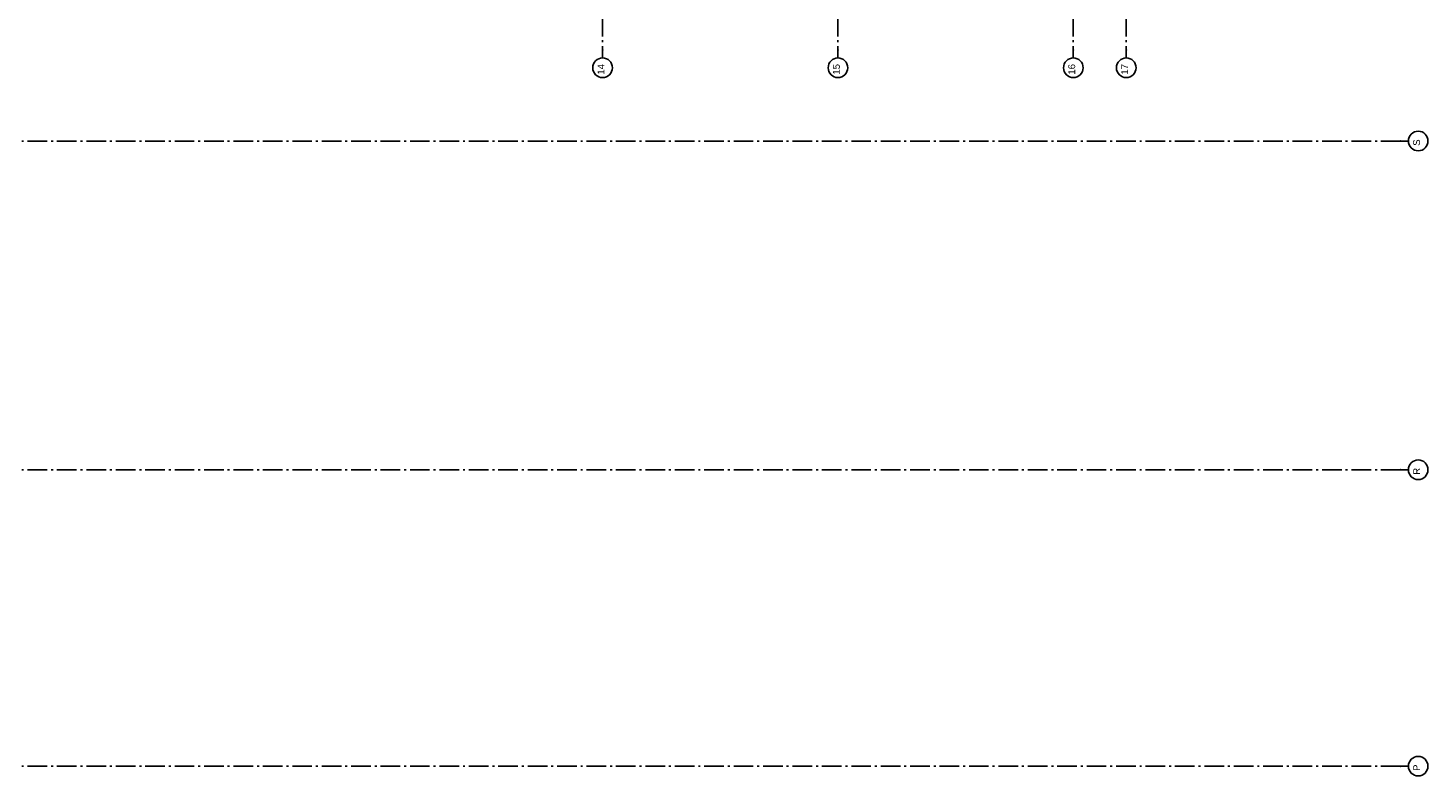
# Model space of a CAD drawing. Header units: millimetres. Extents: x -117798 to 93698, y -84437 to 74219.
# Tile 16 of 20: x 58008 to 93698, y 4433 to 23489. Entities that reach past the tile are written whole.
import ezdxf
from ezdxf.enums import TextEntityAlignment as Align

# ---------------------------------------------------------------- set-up
doc = ezdxf.new("R2010")
doc.units = ezdxf.units.MM
doc.header["$LTSCALE"] = 0.5
doc.header["$MEASUREMENT"] = 0
doc.linetypes.add('Akselinje', pattern=[1500, 1000, -200, 100, -200])
doc.linetypes.add('PLINE', pattern=[0])
doc.layers.add('82-- Modullinjer', color=7, linetype='Continuous')
doc.styles.add('GENERATED_STYLE_1', font='arial.ttf')

# ---------------------------------------------------------------- blocks, each defined once
blk = doc.blocks.new('Standard grid marker[6]', base_point=(93198, 20611))
at = {"layer": '82-- Modullinjer', "linetype": 'Akselinje'}
for q in [(-81321, 20611), (93198, 20611)]:
    blk.add_line((92998, 20611), q, dxfattribs=at)
at = {"layer": '82-- Modullinjer', "linetype": 'PLINE'}
blk.add_circle((93448, 20611), 250, dxfattribs=at)
at = {"layer": '82-- Modullinjer', "linetype": 'Akselinje'}
blk.add_point((92998, 20611), dxfattribs=at)
blk.add_point((92998, 20611), dxfattribs=at)
at = {"layer": '82-- Modullinjer', "style": 'GENERATED_STYLE_1'}
for tag, p in [('AC_MarkerText_1_1', (-81899, 20571)), ('AC_MarkerText_1_0', (93320, 20571))]:
    blk.add_attdef(tag, text='', height=175, rotation=90, dxfattribs=at).set_placement(p, align=Align.TOP_CENTER)
blk = doc.blocks.new('Standard grid marker[7]', base_point=(93198, 4683))
at = {"layer": '82-- Modullinjer', "linetype": 'Akselinje'}
for q in [(-81321, 4683), (93198, 4683)]:
    blk.add_line((92998, 4683), q, dxfattribs=at)
at = {"layer": '82-- Modullinjer', "linetype": 'PLINE'}
blk.add_circle((93448, 4683), 250, dxfattribs=at)
at = {"layer": '82-- Modullinjer', "linetype": 'Akselinje'}
blk.add_point((92998, 4683), dxfattribs=at)
blk.add_point((92998, 4683), dxfattribs=at)
at = {"layer": '82-- Modullinjer', "style": 'GENERATED_STYLE_1'}
for tag, p in [('AC_MarkerText_1_1', (-81899, 4643)), ('AC_MarkerText_1_0', (93320, 4643))]:
    blk.add_attdef(tag, text='', height=175, rotation=90, dxfattribs=at).set_placement(p, align=Align.TOP_CENTER)
blk = doc.blocks.new('Standard grid marker[17]', base_point=(72656, 72727))
at = {"layer": '82-- Modullinjer', "linetype": 'Akselinje'}
for p, q in [((72656, 72527), (72656, 22927)), ((72656, 22927), (72656, 22727))]:
    blk.add_line(p, q, dxfattribs=at)
at = {"layer": '82-- Modullinjer', "linetype": 'PLINE'}
blk.add_circle((72656, 22477), 250, dxfattribs=at)
at = {"layer": '82-- Modullinjer', "linetype": 'Akselinje'}
blk.add_point((72656, 22927), dxfattribs=at)
blk.add_point((72656, 22927), dxfattribs=at)
at = {"layer": '82-- Modullinjer', "style": 'GENERATED_STYLE_1'}
for tag, p in [('AC_MarkerText_1_0', (72528, 72937)), ('AC_MarkerText_1_1', (72528, 22437))]:
    blk.add_attdef(tag, text='', height=175, rotation=90, dxfattribs=at).set_placement(p, align=Align.TOP_CENTER)
blk = doc.blocks.new('Standard grid marker[18]', base_point=(86006, 72727))
at = {"layer": '82-- Modullinjer', "linetype": 'Akselinje'}
for p, q in [((86006, 72527), (86006, 22927)), ((86006, 22927), (86006, 22727))]:
    blk.add_line(p, q, dxfattribs=at)
at = {"layer": '82-- Modullinjer', "linetype": 'PLINE'}
blk.add_circle((86006, 22477), 250, dxfattribs=at)
at = {"layer": '82-- Modullinjer', "linetype": 'Akselinje'}
blk.add_point((86006, 22927), dxfattribs=at)
blk.add_point((86006, 22927), dxfattribs=at)
at = {"layer": '82-- Modullinjer', "style": 'GENERATED_STYLE_1'}
for tag, p in [('AC_MarkerText_1_0', (85878, 72937)), ('AC_MarkerText_1_1', (85878, 22437))]:
    blk.add_attdef(tag, text='', height=175, rotation=90, dxfattribs=at).set_placement(p, align=Align.TOP_CENTER)
blk = doc.blocks.new('Standard grid marker[21]', base_point=(93198, 12236))
at = {"layer": '82-- Modullinjer', "linetype": 'Akselinje'}
for q in [(-81321, 12236), (93198, 12236)]:
    blk.add_line((92998, 12236), q, dxfattribs=at)
at = {"layer": '82-- Modullinjer', "linetype": 'PLINE'}
blk.add_circle((93448, 12236), 250, dxfattribs=at)
at = {"layer": '82-- Modullinjer', "linetype": 'Akselinje'}
blk.add_point((92998, 12236), dxfattribs=at)
blk.add_point((92998, 12236), dxfattribs=at)
at = {"layer": '82-- Modullinjer', "style": 'GENERATED_STYLE_1'}
for tag, p in [('AC_MarkerText_1_1', (-81899, 12196)), ('AC_MarkerText_1_0', (93320, 12196))]:
    blk.add_attdef(tag, text='', height=175, rotation=90, dxfattribs=at).set_placement(p, align=Align.TOP_CENTER)
blk = doc.blocks.new('Standard grid marker[53]', base_point=(78656, 72727))
at = {"layer": '82-- Modullinjer', "linetype": 'Akselinje'}
for p, q in [((78656, 72527), (78656, 22927)), ((78656, 22927), (78656, 22727))]:
    blk.add_line(p, q, dxfattribs=at)
at = {"layer": '82-- Modullinjer', "linetype": 'PLINE'}
blk.add_circle((78656, 22477), 250, dxfattribs=at)
at = {"layer": '82-- Modullinjer', "linetype": 'Akselinje'}
blk.add_point((78656, 22927), dxfattribs=at)
blk.add_point((78656, 22927), dxfattribs=at)
at = {"layer": '82-- Modullinjer', "style": 'GENERATED_STYLE_1'}
for tag, p in [('AC_MarkerText_1_0', (78528, 72937)), ('AC_MarkerText_1_1', (78528, 22437))]:
    blk.add_attdef(tag, text='', height=175, rotation=90, dxfattribs=at).set_placement(p, align=Align.TOP_CENTER)
blk = doc.blocks.new('Standard grid marker[54]', base_point=(84656, 72727))
at = {"layer": '82-- Modullinjer', "linetype": 'Akselinje'}
for p, q in [((84656, 72527), (84656, 22927)), ((84656, 22927), (84656, 22727))]:
    blk.add_line(p, q, dxfattribs=at)
at = {"layer": '82-- Modullinjer', "linetype": 'PLINE'}
blk.add_circle((84656, 22477), 250, dxfattribs=at)
at = {"layer": '82-- Modullinjer', "linetype": 'Akselinje'}
blk.add_point((84656, 22927), dxfattribs=at)
blk.add_point((84656, 22927), dxfattribs=at)
at = {"layer": '82-- Modullinjer', "style": 'GENERATED_STYLE_1'}
for tag, p in [('AC_MarkerText_1_0', (84528, 72937)), ('AC_MarkerText_1_1', (84528, 22437))]:
    blk.add_attdef(tag, text='', height=175, rotation=90, dxfattribs=at).set_placement(p, align=Align.TOP_CENTER)

msp = doc.modelspace()

# ---------------------------------------------------------------- block references
at = {"layer": '82-- Modullinjer', "linetype": 'PLINE'}
ref = msp.add_blockref('Standard grid marker[17]', (72655.8, 72726.6), dxfattribs=at)
ref.add_attrib('AC_MarkerText_1_1', '14', dxfattribs={"color": 7, "height": 175, "rotation": 90, "style": 'GENERATED_STYLE_1'}).set_placement((72528.3, 22436.6), align=Align.TOP_CENTER)
ref = msp.add_blockref('Standard grid marker[53]', (78655.8, 72726.6), dxfattribs=at)
ref.add_attrib('AC_MarkerText_1_1', '15', dxfattribs={"color": 7, "height": 175, "rotation": 90, "style": 'GENERATED_STYLE_1'}).set_placement((78528.3, 22436.6), align=Align.TOP_CENTER)
ref = msp.add_blockref('Standard grid marker[54]', (84655.8, 72726.6), dxfattribs=at)
ref.add_attrib('AC_MarkerText_1_1', '16', dxfattribs={"color": 7, "height": 175, "rotation": 90, "style": 'GENERATED_STYLE_1'}).set_placement((84528.3, 22436.6), align=Align.TOP_CENTER)
ref = msp.add_blockref('Standard grid marker[18]', (86005.8, 72726.6), dxfattribs=at)
ref.add_attrib('AC_MarkerText_1_1', '17', dxfattribs={"color": 7, "height": 175, "rotation": 90, "style": 'GENERATED_STYLE_1'}).set_placement((85878.3, 22436.6), align=Align.TOP_CENTER)
ref = msp.add_blockref('Standard grid marker[6]', (93197.6, 20610.6), dxfattribs=at)
ref.add_attrib('AC_MarkerText_1', 'S', dxfattribs={"color": 7, "height": 175, "rotation": 90, "style": 'GENERATED_STYLE_1'}).set_placement((93320.1, 20570.6), align=Align.TOP_CENTER)
ref = msp.add_blockref('Standard grid marker[21]', (93197.6, 12235.6), dxfattribs=at)
ref.add_attrib('AC_MarkerText_1', 'R', dxfattribs={"color": 7, "height": 175, "rotation": 90, "style": 'GENERATED_STYLE_1'}).set_placement((93320.1, 12195.6), align=Align.TOP_CENTER)
ref = msp.add_blockref('Standard grid marker[7]', (93197.6, 4683.1), dxfattribs=at)
ref.add_attrib('AC_MarkerText_1', 'P', dxfattribs={"color": 7, "height": 175, "rotation": 90, "style": 'GENERATED_STYLE_1'}).set_placement((93320.1, 4643.1), align=Align.TOP_CENTER)

doc.saveas('drawing.dxf')
